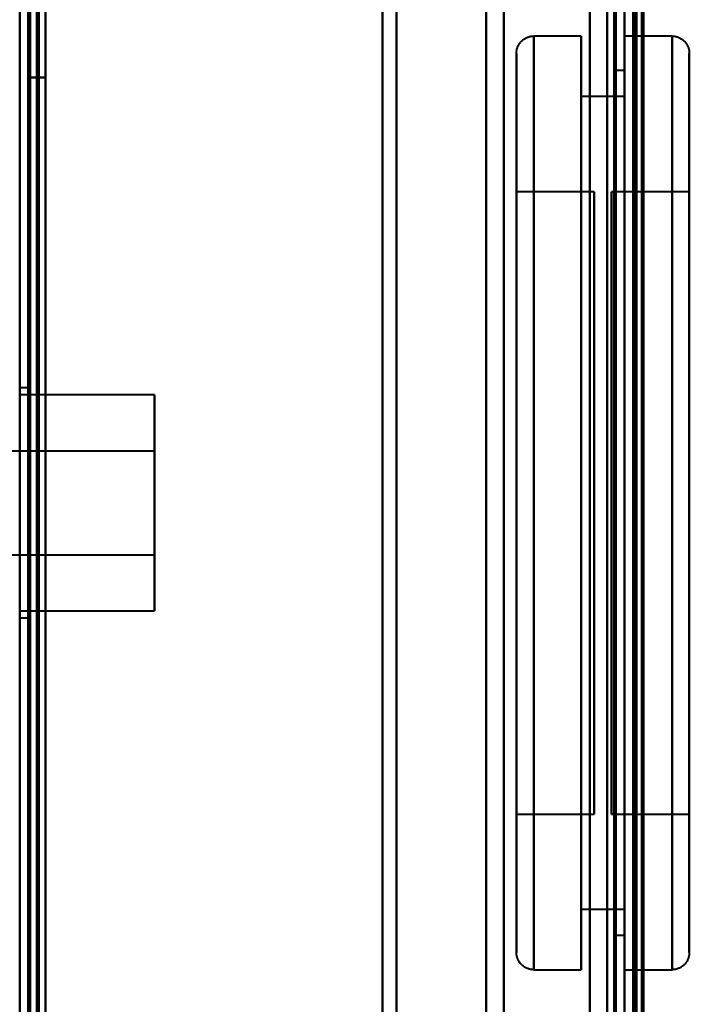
# Model space of a CAD drawing. Header units: millimetres. Extents: x -1087 to 1688, y -120 to 1010.
# Tile 32 of 86: x -533 to -494, y 664 to 721. Entities that reach past the tile are written whole.
import ezdxf

# ---------------------------------------------------------------- set-up
doc = ezdxf.new("R2010")
doc.units = ezdxf.units.MM
doc.layers.add('A-GENM', color=13, linetype='Continuous', lineweight=40)
doc.layers.add('G-IMPT', color=8, linetype='Continuous', lineweight=40)

# ---------------------------------------------------------------- blocks, each defined once
blk = doc.blocks.new('NEXA 700 CALQUES_dwg-751640-Arrière')
at = {"layer": 'G-IMPT'}
for p, q in [((-532.53, 937.272), (-532.53, 129.472)), ((-498.03, 902.772), (-498.03, 128.972)), ((-498.03, 129.472), (-498.03, 902.272)), ((-498.03, 713.372), (-498.03, 848.372)), ((-498.03, 848.372), (-498.03, 713.372)), ((-497.33, 713.372), (-497.33, 848.372)), ((-497.33, 848.372), (-497.33, 713.372)), ((-532.53, 713.372), (-532.53, 839.872)), ((-532.53, 839.872), (-532.53, 713.372)), ((-498.53, 839.872), (-498.53, 713.372)), ((-498.53, 713.372), (-498.53, 839.872)), ((-498.03, 839.872), (-498.03, 713.372)), ((-498.03, 713.372), (-498.03, 839.872)), ((-512.03, 839.372), (-512.03, 713.372)), ((-512.03, 713.372), (-512.03, 839.372)), ((-498.03, 839.372), (-498.03, 713.372)), ((-498.03, 839.372), (-498.03, 587.372)), ((-498.03, 713.372), (-498.03, 839.372)), ((-511.228, 713.372), (-511.228, 838.781)), ((-511.228, 838.781), (-511.228, 713.372)), ((-506.03, 838.372), (-506.03, 713.372)), ((-506.03, 713.372), (-506.03, 838.372)), ((-499.03, 838.372), (-499.03, 713.372)), ((-499.03, 713.372), (-499.03, 838.372)), ((-499.03, 588.372), (-499.03, 838.372)), ((-505.02, 713.372), (-505.02, 837.746)), ((-505.02, 713.372), (-505.02, 837.746)), ((-505.02, 837.746), (-505.02, 713.372)), ((-505.02, 837.746), (-505.02, 713.372)), ((-497.33, 713.372), (-497.33, 837.746)), ((-497.33, 837.746), (-497.33, 588.998)), ((-497.33, 837.746), (-497.33, 588.998)), ((-500.53, 720.272), (-503.28, 720.272)), ((-503.28, 720.272), (-503.28, 693.272)), ((-503.28, 720.272), (-503.28, 666.272)), ((-503.28, 693.272), (-503.28, 720.272)), ((-500.53, 720.272), (-500.53, 693.272)), ((-500.53, 693.272), (-500.53, 720.272)), ((-495.28, 720.272), (-498.03, 720.272)), ((-498.03, 693.272), (-498.03, 720.272)), ((-498.03, 720.272), (-498.03, 666.272)), ((-498.03, 720.272), (-498.03, 666.272)), ((-495.28, 666.272), (-495.28, 720.272)), ((-495.28, 666.272), (-495.28, 720.272)), ((-495.28, 720.272), (-495.28, 693.272)), ((-495.28, 720.272), (-495.28, 693.272)), ((-504.28, 719.272), (-504.28, 693.272)), ((-504.28, 693.272), (-504.28, 719.272)), ((-504.28, 667.272), (-504.28, 719.272)), ((-494.28, 693.272), (-494.28, 719.272)), ((-494.28, 719.272), (-494.28, 693.272)), ((-494.28, 719.272), (-494.28, 667.272)), ((-498.03, 718.272), (-498.53, 718.272)), ((-498.53, 718.272), (-498.53, 693.272)), ((-498.53, 693.272), (-498.53, 718.272)), ((-498.03, 718.272), (-498.03, 693.272)), ((-498.03, 693.272), (-498.03, 718.272)), ((-498.03, 716.772), (-500.53, 716.772)), ((-500.53, 716.772), (-500.53, 693.272)), ((-500.53, 693.272), (-500.53, 716.772)), ((-498.03, 716.772), (-498.03, 693.272)), ((-498.03, 693.272), (-498.03, 716.772)), ((-532.53, 586.872), (-532.53, 713.372)), ((-532.53, 713.372), (-532.53, 586.872)), ((-512.03, 713.372), (-512.03, 587.372)), ((-512.03, 587.372), (-512.03, 713.372)), ((-511.228, 587.964), (-511.228, 713.372)), ((-511.228, 713.372), (-511.228, 587.964)), ((-506.03, 713.372), (-506.03, 588.372)), ((-506.03, 588.372), (-506.03, 713.372)), ((-505.02, 588.998), (-505.02, 713.372)), ((-505.02, 713.372), (-505.02, 588.998)), ((-499.03, 713.372), (-499.03, 588.372)), ((-499.03, 588.372), (-499.03, 713.372)), ((-498.53, 713.372), (-498.53, 586.872)), ((-498.53, 586.872), (-498.53, 713.372)), ((-498.03, 713.372), (-498.03, 587.372)), ((-498.03, 713.372), (-498.03, 586.872)), ((-498.03, 587.372), (-498.03, 713.372)), ((-498.03, 578.372), (-498.03, 713.372)), ((-498.03, 713.372), (-498.03, 578.372)), ((-498.03, 586.872), (-498.03, 713.372)), ((-497.33, 588.998), (-497.33, 713.372)), ((-497.33, 588.998), (-497.33, 713.372)), ((-497.33, 578.372), (-497.33, 713.372)), ((-497.33, 713.372), (-497.33, 578.372)), ((-499.78, 711.272), (-504.28, 711.272)), ((-504.28, 711.272), (-504.28, 693.272)), ((-504.28, 675.272), (-504.28, 711.272)), ((-504.28, 675.272), (-504.28, 711.272)), ((-499.78, 711.272), (-499.78, 675.272)), ((-499.78, 711.272), (-499.78, 675.272)), ((-499.78, 693.272), (-499.78, 711.272)), ((-494.28, 711.272), (-498.78, 711.272)), ((-498.78, 693.272), (-498.78, 711.272)), ((-498.78, 711.272), (-498.78, 693.272)), ((-494.28, 693.272), (-494.28, 711.272)), ((-494.28, 711.272), (-494.28, 693.272)), ((-532.53, 699.922), (-533.03, 699.922)), ((-532.53, 693.272), (-532.53, 699.922)), ((-532.53, 699.922), (-532.53, 693.272)), ((-525.23, 699.522), (-533.03, 699.522)), ((-525.23, 687.022), (-525.23, 699.522)), ((-525.23, 687.022), (-525.23, 699.522)), ((-525.23, 699.522), (-525.23, 693.272)), ((-525.23, 696.272), (-556.23, 696.272)), ((-525.23, 693.272), (-525.23, 696.272)), ((-525.23, 696.272), (-525.23, 693.272)), ((-532.53, 686.622), (-532.53, 693.272)), ((-532.53, 693.272), (-532.53, 686.622)), ((-525.23, 690.272), (-525.23, 693.272)), ((-525.23, 693.272), (-525.23, 690.272)), ((-525.23, 693.272), (-525.23, 687.022)), ((-525.23, 693.272), (-525.23, 687.022)), ((-504.28, 693.272), (-504.28, 675.272)), ((-504.28, 693.272), (-504.28, 675.272)), ((-504.28, 693.272), (-504.28, 667.272)), ((-504.28, 667.272), (-504.28, 693.272)), ((-503.28, 693.272), (-503.28, 666.272)), ((-503.28, 666.272), (-503.28, 693.272)), ((-500.53, 693.272), (-500.53, 666.272)), ((-500.53, 666.272), (-500.53, 693.272)), ((-500.53, 693.272), (-500.53, 669.772)), ((-500.53, 669.772), (-500.53, 693.272)), ((-499.78, 675.272), (-499.78, 693.272)), ((-499.78, 675.272), (-499.78, 693.272)), ((-498.78, 675.272), (-498.78, 693.272)), ((-498.78, 693.272), (-498.78, 675.272)), ((-498.53, 693.272), (-498.53, 668.272)), ((-498.53, 668.272), (-498.53, 693.272)), ((-498.03, 693.272), (-498.03, 669.772)), ((-498.03, 693.272), (-498.03, 668.272)), ((-498.03, 669.772), (-498.03, 693.272)), ((-498.03, 668.272), (-498.03, 693.272)), ((-498.03, 666.272), (-498.03, 693.272)), ((-498.03, 666.272), (-498.03, 693.272)), ((-495.28, 693.272), (-495.28, 666.272)), ((-494.28, 675.272), (-494.28, 693.272)), ((-494.28, 667.272), (-494.28, 693.272)), ((-494.28, 693.272), (-494.28, 675.272)), ((-494.28, 693.272), (-494.28, 667.272)), ((-556.23, 690.272), (-525.23, 690.272)), ((-533.03, 687.022), (-525.23, 687.022)), ((-533.03, 686.622), (-532.53, 686.622)), ((-504.28, 675.272), (-499.78, 675.272)), ((-498.78, 675.272), (-494.28, 675.272)), ((-500.53, 669.772), (-498.03, 669.772)), ((-498.53, 668.272), (-498.03, 668.272)), ((-503.28, 666.272), (-500.53, 666.272)), ((-498.03, 666.272), (-495.28, 666.272))]:
    blk.add_line(p, q, dxfattribs=at)
at = {"layer": 'G-IMPT', "flags": 128}
for points in [[(-533.03, 128.972), (-533.03, 331.172), (-533.03, 533.372), (-533.03, 735.572), (-533.03, 937.772)], [(-532.53, 128.972), (-532.53, 331.172), (-532.53, 533.372), (-532.53, 735.572), (-532.53, 937.772)], [(-532.43, 937.772), (-532.43, 735.572), (-532.43, 533.372), (-532.43, 331.172), (-532.43, 128.972)], [(-532.43, 128.972), (-532.43, 331.172), (-532.43, 533.372), (-532.43, 735.572), (-532.43, 937.772)], [(-532.43, 937.772), (-532.43, 735.572), (-532.43, 533.372), (-532.43, 331.172), (-532.43, 128.972)], [(-532.53, 937.272), (-532.53, 735.322), (-532.53, 533.372), (-532.53, 331.422), (-532.53, 129.472)], [(-532.53, 129.472), (-532.53, 331.422), (-532.53, 533.372), (-532.53, 735.322), (-532.53, 937.272)], [(-532.53, 937.272), (-532.53, 735.322), (-532.53, 533.372), (-532.53, 331.422), (-532.53, 129.472)], [(-532.53, 129.472), (-532.53, 331.422), (-532.53, 533.372), (-532.53, 735.322), (-532.53, 937.272)], [(-532.53, 937.272), (-532.53, 735.322), (-532.53, 533.372), (-532.53, 331.422), (-532.53, 129.472)], [(-532.53, 129.472), (-532.53, 331.422), (-532.53, 533.372), (-532.53, 735.322), (-532.53, 937.272)], [(-532.03, 937.272), (-532.03, 735.322), (-532.03, 533.372), (-532.03, 331.422), (-532.03, 129.472)], [(-532.03, 129.472), (-532.03, 331.422), (-532.03, 533.372), (-532.03, 735.322), (-532.03, 937.272)], [(-532.03, 937.272), (-532.03, 735.322), (-532.03, 533.372), (-532.03, 331.422), (-532.03, 129.472)], [(-531.93, 129.472), (-531.93, 331.422), (-531.93, 533.372), (-531.93, 735.322), (-531.93, 937.272)], [(-531.93, 937.272), (-531.93, 735.322), (-531.93, 533.372), (-531.93, 331.422), (-531.93, 129.472)], [(-531.93, 129.472), (-531.93, 331.422), (-531.93, 533.372), (-531.93, 735.322), (-531.93, 937.272)], [(-533.03, 902.772), (-533.03, 709.322), (-533.03, 515.872), (-533.03, 322.422), (-533.03, 128.972)], [(-532.53, 902.772), (-532.53, 709.322), (-532.53, 515.872), (-532.53, 322.422), (-532.53, 128.972)], [(-532.43, 128.972), (-532.43, 322.422), (-532.43, 515.872), (-532.43, 709.322), (-532.43, 902.772)], [(-532.43, 902.772), (-532.43, 709.322), (-532.43, 515.872), (-532.43, 322.422), (-532.43, 128.972)], [(-532.43, 128.972), (-532.43, 322.422), (-532.43, 515.872), (-532.43, 709.322), (-532.43, 902.772)], [(-500.03, 128.972), (-500.03, 322.422), (-500.03, 515.872), (-500.03, 709.322), (-500.03, 902.772)], [(-500.03, 902.772), (-500.03, 709.322), (-500.03, 515.872), (-500.03, 322.422), (-500.03, 128.972)], [(-500.03, 128.972), (-500.03, 322.422), (-500.03, 515.872), (-500.03, 709.322), (-500.03, 902.772)], [(-500.03, 902.772), (-500.03, 709.322), (-500.03, 515.872), (-500.03, 322.422), (-500.03, 128.972)], [(-498.03, 902.772), (-498.03, 709.322), (-498.03, 515.872), (-498.03, 322.422), (-498.03, 128.972)], [(-498.03, 128.972), (-498.03, 322.422), (-498.03, 515.872), (-498.03, 709.322), (-498.03, 902.772)], [(-497.53, 902.772), (-497.53, 709.322), (-497.53, 515.872), (-497.53, 322.422), (-497.53, 128.972)], [(-497.43, 902.772), (-497.43, 709.322), (-497.43, 515.872), (-497.43, 322.422), (-497.43, 128.972)], [(-497.43, 128.972), (-497.43, 322.422), (-497.43, 515.872), (-497.43, 709.322), (-497.43, 902.772)], [(-497.43, 128.972), (-497.43, 322.422), (-497.43, 515.872), (-497.43, 709.322), (-497.43, 902.772)], [(-531.53, 129.472), (-531.53, 322.672), (-531.53, 515.872), (-531.53, 709.072), (-531.53, 902.272)], [(-531.53, 902.272), (-531.53, 709.072), (-531.53, 515.872), (-531.53, 322.672), (-531.53, 129.472)], [(-531.53, 129.472), (-531.53, 322.672), (-531.53, 515.872), (-531.53, 709.072), (-531.53, 902.272)], [(-531.53, 902.272), (-531.53, 709.072), (-531.53, 515.872), (-531.53, 322.672), (-531.53, 129.472)], [(-500.03, 902.272), (-500.03, 709.072), (-500.03, 515.872), (-500.03, 322.672), (-500.03, 129.472)], [(-500.03, 129.472), (-500.03, 322.672), (-500.03, 515.872), (-500.03, 709.072), (-500.03, 902.272)], [(-500.03, 129.472), (-500.03, 322.672), (-500.03, 515.872), (-500.03, 709.072), (-500.03, 902.272)], [(-500.03, 902.272), (-500.03, 709.072), (-500.03, 515.872), (-500.03, 322.672), (-500.03, 129.472)], [(-498.63, 129.472), (-498.63, 322.672), (-498.63, 515.872), (-498.63, 709.072), (-498.63, 902.272)], [(-498.63, 902.272), (-498.63, 709.072), (-498.63, 515.872), (-498.63, 322.672), (-498.63, 129.472)], [(-498.63, 902.272), (-498.63, 709.072), (-498.63, 515.872), (-498.63, 322.672), (-498.63, 129.472)], [(-498.63, 129.472), (-498.63, 322.672), (-498.63, 515.872), (-498.63, 709.072), (-498.63, 902.272)], [(-498.63, 129.472), (-498.63, 322.672), (-498.63, 515.872), (-498.63, 709.072), (-498.63, 902.272)], [(-498.63, 902.272), (-498.63, 709.072), (-498.63, 515.872), (-498.63, 322.672), (-498.63, 129.472)], [(-498.53, 129.472), (-498.53, 322.672), (-498.53, 515.872), (-498.53, 709.072), (-498.53, 902.272)], [(-498.53, 902.272), (-498.53, 709.072), (-498.53, 515.872), (-498.53, 322.672), (-498.53, 129.472)], [(-498.03, 902.272), (-498.03, 717.047), (-498.03, 531.822), (-498.03, 346.597), (-498.03, 161.372)], [(-498.03, 902.272), (-498.03, 709.072), (-498.03, 515.872), (-498.03, 322.672), (-498.03, 129.472)], [(-498.03, 161.372), (-498.03, 346.597), (-498.03, 531.822), (-498.03, 717.047), (-498.03, 902.272)], [(-498.03, 129.472), (-498.03, 322.672), (-498.03, 515.872), (-498.03, 709.072), (-498.03, 902.272)], [(-498.03, 902.272), (-498.03, 709.072), (-498.03, 515.872), (-498.03, 322.672), (-498.03, 129.472)], [(-498.03, 129.472), (-498.03, 322.672), (-498.03, 515.872), (-498.03, 709.072), (-498.03, 902.272)], [(-497.53, 129.472), (-497.53, 322.672), (-497.53, 515.872), (-497.53, 709.072), (-497.53, 902.272)], [(-497.53, 902.272), (-497.53, 709.072), (-497.53, 515.872), (-497.53, 322.672), (-497.53, 129.472)], [(-497.53, 129.472), (-497.53, 322.672), (-497.53, 515.872), (-497.53, 709.072), (-497.53, 902.272)], [(-497.53, 902.272), (-497.53, 709.072), (-497.53, 515.872), (-497.53, 322.672), (-497.53, 129.472)], [(-497.53, 129.472), (-497.53, 322.672), (-497.53, 515.872), (-497.53, 709.072), (-497.53, 902.272)], [(-497.53, 902.272), (-497.53, 709.072), (-497.53, 515.872), (-497.53, 322.672), (-497.53, 129.472)], [(-497.03, 129.372), (-497.03, 322.622), (-497.03, 515.872), (-497.03, 709.122), (-497.03, 902.372)], [(-497.03, 902.372), (-497.03, 709.122), (-497.03, 515.872), (-497.03, 322.622), (-497.03, 129.372)], [(-497.03, 902.272), (-497.03, 709.072), (-497.03, 515.872), (-497.03, 322.672), (-497.03, 129.472)], [(-497.03, 129.472), (-497.03, 322.672), (-497.03, 515.872), (-497.03, 709.072), (-497.03, 902.272)], [(-496.93, 161.372), (-496.93, 346.597), (-496.93, 531.822), (-496.93, 717.047), (-496.93, 902.272)], [(-496.93, 902.272), (-496.93, 717.047), (-496.93, 531.822), (-496.93, 346.597), (-496.93, 161.372)], [(-532.53, 717.872), (-532.53, 747.872), (-532.53, 777.872), (-532.53, 807.872), (-532.53, 837.872)], [(-532.53, 837.872), (-532.53, 807.872), (-532.53, 777.872), (-532.53, 747.872), (-532.53, 717.872)], [(-532.53, 717.872), (-532.53, 747.872), (-532.53, 777.872), (-532.53, 807.872), (-532.53, 837.872)], [(-532.53, 837.872), (-532.53, 807.872), (-532.53, 777.872), (-532.53, 747.872), (-532.53, 717.872)], [(-531.53, 837.872), (-531.53, 807.872), (-531.53, 777.872), (-531.53, 747.872), (-531.53, 717.872)], [(-531.53, 717.872), (-531.53, 747.872), (-531.53, 777.872), (-531.53, 807.872), (-531.53, 837.872)], [(-531.53, 837.872), (-531.53, 807.872), (-531.53, 777.872), (-531.53, 747.872), (-531.53, 717.872)], [(-531.53, 717.872), (-531.53, 747.872), (-531.53, 777.872), (-531.53, 807.872), (-531.53, 837.872)], [(-532.53, 271.672), (-532.53, 390.022), (-532.53, 508.372), (-532.53, 626.722), (-532.53, 745.072)], [(-532.43, 745.072), (-532.43, 626.722), (-532.43, 508.372), (-532.43, 390.022), (-532.43, 271.672)], [(-532.43, 745.072), (-532.43, 626.722), (-532.43, 508.372), (-532.43, 390.022), (-532.43, 271.672)], [(-532.43, 271.672), (-532.43, 390.022), (-532.43, 508.372), (-532.43, 626.722), (-532.43, 745.072)], [(-531.53, 271.672), (-531.53, 390.022), (-531.53, 508.372), (-531.53, 626.722), (-531.53, 745.072)], [(-531.53, 745.072), (-531.53, 626.722), (-531.53, 508.372), (-531.53, 390.022), (-531.53, 271.672)], [(-531.53, 271.672), (-531.53, 390.022), (-531.53, 508.372), (-531.53, 626.722), (-531.53, 745.072)], [(-531.53, 745.072), (-531.53, 626.722), (-531.53, 508.372), (-531.53, 390.022), (-531.53, 271.672)], [(-504.28, 719.272), (-504.28, 719.312), (-504.277, 719.352), (-504.273, 719.392), (-504.268, 719.432), (-504.26, 719.471), (-504.252, 719.51), (-504.241, 719.549), (-504.23, 719.587), (-504.216, 719.625), (-504.201, 719.662), (-504.185, 719.698), (-504.167, 719.734), (-504.148, 719.769), (-504.128, 719.803), (-504.106, 719.837), (-504.082, 719.869), (-504.058, 719.901), (-504.032, 719.932), (-504.005, 719.961), (-503.977, 719.99), (-503.948, 720.017), (-503.918, 720.043), (-503.886, 720.068), (-503.854, 720.091), (-503.821, 720.114), (-503.787, 720.135), (-503.752, 720.154), (-503.716, 720.172), (-503.68, 720.189), (-503.643, 720.204), (-503.605, 720.218), (-503.567, 720.23), (-503.529, 720.241), (-503.49, 720.25), (-503.45, 720.258), (-503.411, 720.264), (-503.371, 720.268), (-503.331, 720.271), (-503.291, 720.272), (-503.28, 720.272)], [(-495.28, 720.272), (-495.24, 720.272), (-495.2, 720.269), (-495.161, 720.265), (-495.121, 720.26), (-495.082, 720.252), (-495.043, 720.244), (-495.004, 720.233), (-494.966, 720.222), (-494.928, 720.208), (-494.891, 720.193), (-494.854, 720.177), (-494.819, 720.159), (-494.783, 720.14), (-494.749, 720.12), (-494.716, 720.098), (-494.683, 720.074), (-494.652, 720.05), (-494.621, 720.024), (-494.591, 719.997), (-494.563, 719.969), (-494.536, 719.94), (-494.51, 719.909), (-494.485, 719.878), (-494.461, 719.846), (-494.439, 719.813), (-494.418, 719.779), (-494.398, 719.744), (-494.38, 719.708), (-494.364, 719.672), (-494.348, 719.635), (-494.335, 719.597), (-494.322, 719.559), (-494.312, 719.52), (-494.303, 719.482), (-494.295, 719.442), (-494.289, 719.403), (-494.284, 719.363), (-494.282, 719.323), (-494.28, 719.283), (-494.28, 719.272)], [(-504.28, 667.272), (-504.28, 667.293), (-504.28, 667.355), (-504.28, 667.459), (-504.28, 667.604), (-504.28, 667.791), (-504.28, 668.018), (-504.28, 668.285), (-504.28, 668.592), (-504.28, 668.939), (-504.28, 669.325), (-504.28, 669.749), (-504.28, 670.21), (-504.28, 670.709), (-504.28, 671.244), (-504.28, 671.814), (-504.28, 672.418), (-504.28, 673.055), (-504.28, 673.725), (-504.28, 674.427), (-504.28, 675.158), (-504.28, 675.918), (-504.28, 676.706), (-504.28, 677.521), (-504.28, 678.361), (-504.28, 679.224), (-504.28, 680.111), (-504.28, 681.018), (-504.28, 681.945), (-504.28, 682.889), (-504.28, 683.851), (-504.28, 684.828), (-504.28, 685.818), (-504.28, 686.82), (-504.28, 687.832), (-504.28, 688.853), (-504.28, 689.881), (-504.28, 690.915), (-504.28, 691.952), (-504.28, 692.992), (-504.28, 694.031), (-504.28, 695.07), (-504.28, 696.106), (-504.28, 697.137), (-504.28, 698.162), (-504.28, 699.18), (-504.28, 700.187), (-504.28, 701.184), (-504.28, 702.168), (-504.28, 703.138), (-504.28, 704.092), (-504.28, 705.029), (-504.28, 705.947), (-504.28, 706.845), (-504.28, 707.72), (-504.28, 708.573), (-504.28, 709.402), (-504.28, 710.204), (-504.28, 710.98), (-504.28, 711.727), (-504.28, 712.445), (-504.28, 713.131), (-504.28, 713.787), (-504.28, 714.409), (-504.28, 714.998), (-504.28, 715.551), (-504.28, 716.07), (-504.28, 716.551), (-504.28, 716.996), (-504.28, 717.402), (-504.28, 717.77), (-504.28, 718.099), (-504.28, 718.388), (-504.28, 718.637), (-504.28, 718.845), (-504.28, 719.012), (-504.28, 719.138), (-504.28, 719.223), (-504.28, 719.266), (-504.28, 719.272)], [(-504.28, 719.272), (-504.28, 719.252), (-504.28, 719.189), (-504.28, 719.085), (-504.28, 718.94), (-504.28, 718.754), (-504.28, 718.527), (-504.28, 718.26), (-504.28, 717.952), (-504.28, 717.606), (-504.28, 717.22), (-504.28, 716.796), (-504.28, 716.334), (-504.28, 715.836), (-504.28, 715.301), (-504.28, 714.731), (-504.28, 714.127), (-504.28, 713.489), (-504.28, 712.819), (-504.28, 712.118), (-504.28, 711.387), (-504.28, 710.626), (-504.28, 709.838), (-504.28, 709.024), (-504.28, 708.184), (-504.28, 707.32), (-504.28, 706.434), (-504.28, 705.527), (-504.28, 704.6), (-504.28, 703.655), (-504.28, 702.694), (-504.28, 701.717), (-504.28, 700.727), (-504.28, 699.725), (-504.28, 698.713), (-504.28, 697.691), (-504.28, 696.663), (-504.28, 695.63), (-504.28, 694.592), (-504.28, 693.553), (-504.28, 692.513), (-504.28, 691.474), (-504.28, 690.439), (-504.28, 689.407), (-504.28, 688.382), (-504.28, 687.365), (-504.28, 686.357), (-504.28, 685.36), (-504.28, 684.376), (-504.28, 683.407), (-504.28, 682.452), (-504.28, 681.516), (-504.28, 680.598), (-504.28, 679.7), (-504.28, 678.824), (-504.28, 677.971), (-504.28, 677.143), (-504.28, 676.34), (-504.28, 675.565), (-504.28, 674.818), (-504.28, 674.1), (-504.28, 673.413), (-504.28, 672.758), (-504.28, 672.136), (-504.28, 671.547), (-504.28, 670.993), (-504.28, 670.475), (-504.28, 669.993), (-504.28, 669.549), (-504.28, 669.142), (-504.28, 668.775), (-504.28, 668.446), (-504.28, 668.157), (-504.28, 667.908), (-504.28, 667.7), (-504.28, 667.532), (-504.28, 667.406), (-504.28, 667.322), (-504.28, 667.278), (-504.28, 667.272)], [(-494.28, 719.272), (-494.28, 719.252), (-494.28, 719.189), (-494.28, 719.085), (-494.28, 718.94), (-494.28, 718.754), (-494.28, 718.527), (-494.28, 718.26), (-494.28, 717.952), (-494.28, 717.606), (-494.28, 717.22), (-494.28, 716.796), (-494.28, 716.334), (-494.28, 715.836), (-494.28, 715.301), (-494.28, 714.731), (-494.28, 714.127), (-494.28, 713.489), (-494.28, 712.819), (-494.28, 712.118), (-494.28, 711.387), (-494.28, 710.626), (-494.28, 709.838), (-494.28, 709.024), (-494.28, 708.184), (-494.28, 707.32), (-494.28, 706.434), (-494.28, 705.527), (-494.28, 704.6), (-494.28, 703.655), (-494.28, 702.694), (-494.28, 701.717), (-494.28, 700.727), (-494.28, 699.725), (-494.28, 698.713), (-494.28, 697.691), (-494.28, 696.663), (-494.28, 695.63), (-494.28, 694.592), (-494.28, 693.553), (-494.28, 692.513), (-494.28, 691.474), (-494.28, 690.439), (-494.28, 689.407), (-494.28, 688.382), (-494.28, 687.365), (-494.28, 686.357), (-494.28, 685.36), (-494.28, 684.376), (-494.28, 683.407), (-494.28, 682.452), (-494.28, 681.516), (-494.28, 680.598), (-494.28, 679.7), (-494.28, 678.824), (-494.28, 677.971), (-494.28, 677.143), (-494.28, 676.34), (-494.28, 675.565), (-494.28, 674.818), (-494.28, 674.1), (-494.28, 673.413), (-494.28, 672.758), (-494.28, 672.136), (-494.28, 671.547), (-494.28, 670.993), (-494.28, 670.475), (-494.28, 669.993), (-494.28, 669.549), (-494.28, 669.142), (-494.28, 668.775), (-494.28, 668.446), (-494.28, 668.157), (-494.28, 667.908), (-494.28, 667.7), (-494.28, 667.532), (-494.28, 667.406), (-494.28, 667.322), (-494.28, 667.278), (-494.28, 667.272)], [(-494.28, 667.272), (-494.28, 667.293), (-494.28, 667.355), (-494.28, 667.459), (-494.28, 667.604), (-494.28, 667.791), (-494.28, 668.018), (-494.28, 668.285), (-494.28, 668.592), (-494.28, 668.939), (-494.28, 669.325), (-494.28, 669.749), (-494.28, 670.21), (-494.28, 670.709), (-494.28, 671.244), (-494.28, 671.814), (-494.28, 672.418), (-494.28, 673.055), (-494.28, 673.725), (-494.28, 674.427), (-494.28, 675.158), (-494.28, 675.918), (-494.28, 676.706), (-494.28, 677.521), (-494.28, 678.361), (-494.28, 679.224), (-494.28, 680.111), (-494.28, 681.018), (-494.28, 681.945), (-494.28, 682.889), (-494.28, 683.851), (-494.28, 684.828), (-494.28, 685.818), (-494.28, 686.82), (-494.28, 687.832), (-494.28, 688.853), (-494.28, 689.881), (-494.28, 690.915), (-494.28, 691.952), (-494.28, 692.992), (-494.28, 694.031), (-494.28, 695.07), (-494.28, 696.106), (-494.28, 697.137), (-494.28, 698.162), (-494.28, 699.18), (-494.28, 700.187), (-494.28, 701.184), (-494.28, 702.168), (-494.28, 703.138), (-494.28, 704.092), (-494.28, 705.029), (-494.28, 705.947), (-494.28, 706.845), (-494.28, 707.72), (-494.28, 708.573), (-494.28, 709.402), (-494.28, 710.204), (-494.28, 710.98), (-494.28, 711.727), (-494.28, 712.445), (-494.28, 713.131), (-494.28, 713.787), (-494.28, 714.409), (-494.28, 714.998), (-494.28, 715.551), (-494.28, 716.07), (-494.28, 716.551), (-494.28, 716.996), (-494.28, 717.402), (-494.28, 717.77), (-494.28, 718.099), (-494.28, 718.388), (-494.28, 718.637), (-494.28, 718.845), (-494.28, 719.012), (-494.28, 719.138), (-494.28, 719.223), (-494.28, 719.266), (-494.28, 719.272)], [(-531.53, 717.872), (-531.78, 717.872), (-532.03, 717.872), (-532.28, 717.872), (-532.53, 717.872)], [(-532.53, 717.872), (-532.28, 717.872), (-532.03, 717.872), (-531.78, 717.872), (-531.53, 717.872)], [(-531.53, 717.872), (-531.78, 717.872), (-532.03, 717.872), (-532.28, 717.872), (-532.53, 717.872)], [(-532.53, 717.872), (-532.28, 717.872), (-532.03, 717.872), (-531.78, 717.872), (-531.53, 717.872)], [(-503.28, 666.272), (-503.32, 666.273), (-503.36, 666.276), (-503.4, 666.279), (-503.44, 666.285), (-503.479, 666.292), (-503.518, 666.301), (-503.557, 666.311), (-503.595, 666.323), (-503.633, 666.336), (-503.67, 666.351), (-503.706, 666.368), (-503.742, 666.385), (-503.777, 666.404), (-503.812, 666.425), (-503.845, 666.447), (-503.878, 666.47), (-503.909, 666.495), (-503.94, 666.52), (-503.969, 666.547), (-503.998, 666.576), (-504.025, 666.605), (-504.051, 666.635), (-504.076, 666.666), (-504.1, 666.699), (-504.122, 666.732), (-504.143, 666.766), (-504.162, 666.801), (-504.18, 666.837), (-504.197, 666.873), (-504.212, 666.91), (-504.226, 666.948), (-504.238, 666.986), (-504.249, 667.024), (-504.258, 667.063), (-504.266, 667.102), (-504.272, 667.142), (-504.276, 667.182), (-504.279, 667.222), (-504.28, 667.262), (-504.28, 667.272)], [(-494.28, 667.272), (-494.281, 667.232), (-494.284, 667.192), (-494.288, 667.153), (-494.293, 667.113), (-494.3, 667.074), (-494.309, 667.035), (-494.319, 666.996), (-494.331, 666.958), (-494.344, 666.92), (-494.359, 666.883), (-494.376, 666.846), (-494.393, 666.811), (-494.413, 666.775), (-494.433, 666.741), (-494.455, 666.708), (-494.478, 666.675), (-494.503, 666.644), (-494.529, 666.613), (-494.556, 666.583), (-494.584, 666.555), (-494.613, 666.528), (-494.643, 666.502), (-494.675, 666.477), (-494.707, 666.453), (-494.74, 666.431), (-494.774, 666.41), (-494.809, 666.39), (-494.845, 666.372), (-494.881, 666.356), (-494.918, 666.34), (-494.956, 666.327), (-494.994, 666.314), (-495.032, 666.304), (-495.071, 666.294), (-495.11, 666.287), (-495.15, 666.281), (-495.19, 666.276), (-495.23, 666.274), (-495.27, 666.272), (-495.28, 666.272)]]:
    blk.add_lwpolyline(points, dxfattribs=at)
blk = doc.blocks.new('Souche connecteur circulaire R23 - Souche connecteur circulaire R23-751696-Arrière')
at = {"layer": 'A-GENM'}
for p, q in [((-533.03, 713), (-533.03, 838)), ((-533.03, 588), (-533.03, 713))]:
    blk.add_line(p, q, dxfattribs=at)

msp = doc.modelspace()

# ---------------------------------------------------------------- block references
at = {"layer": 'A-GENM'}
msp.add_blockref('Souche connecteur circulaire R23 - Souche connecteur circulaire R23-751696-Arrière', (0, 0), dxfattribs=at)
at = {"layer": 'G-IMPT'}
msp.add_blockref('NEXA 700 CALQUES_dwg-751640-Arrière', (0, 0), dxfattribs=at)

doc.saveas('drawing.dxf')
